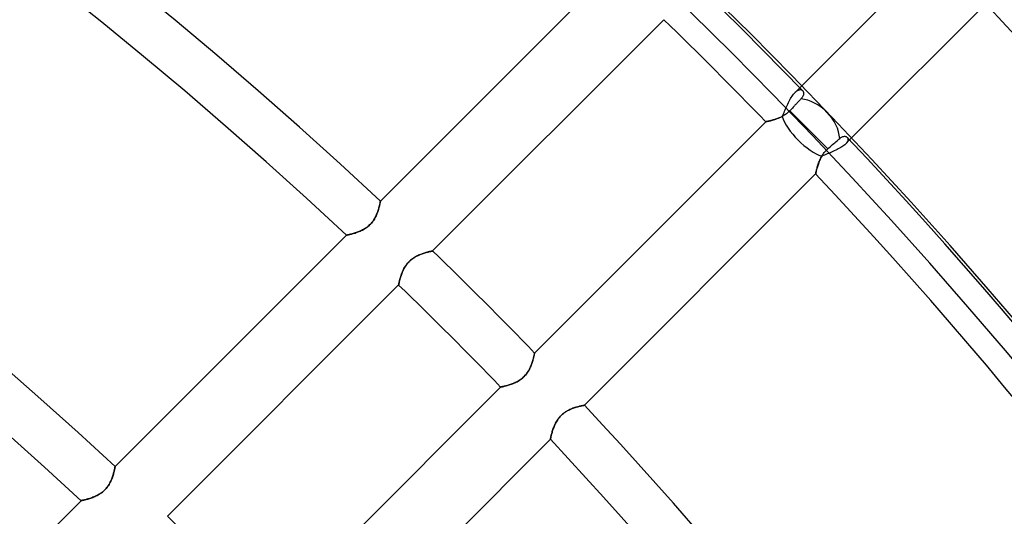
# Model space of a CAD drawing. Header units: millimetres. Extents: x -243 to 243, y -242 to 242.
# Tile 68 of 77: x 100 to 137, y 109 to 128. Entities that reach past the tile are written whole.
import ezdxf

# ---------------------------------------------------------------- set-up
doc = ezdxf.new("R2010")
doc.units = ezdxf.units.MM
doc.layers.add('MAIN-1', color=7, linetype='Continuous')

msp = doc.modelspace()

# ---------------------------------------------------------------- linework, layer by layer
at = {"layer": 'MAIN-1'}
for p, q in [((134.341, 130.544), (129.089, 125.292)), ((122.085, 129.679), (113.474, 121.068)), ((130.945, 123.351), (136.22, 128.625)), ((115.418, 119.216), (124.026, 127.824)), ((128.801, 124.975), (128.829, 125.016)), ((128.829, 125.016), (128.858, 125.053)), ((128.858, 125.053), (128.886, 125.087)), ((128.886, 125.087), (128.915, 125.118)), ((129.089, 125.292), (128.915, 125.118)), ((128.915, 125.118), (128.933, 125.135)), ((128.933, 125.135), (128.95, 125.15)), ((128.95, 125.15), (128.968, 125.164)), ((128.968, 125.164), (128.985, 125.177)), ((128.985, 125.177), (129.003, 125.188)), ((129.003, 125.188), (129.019, 125.197)), ((129.019, 125.197), (129.036, 125.205)), ((129.036, 125.205), (129.052, 125.211)), ((129.052, 125.211), (129.068, 125.216)), ((129.068, 125.216), (129.083, 125.219)), ((129.083, 125.219), (129.098, 125.221)), ((129.098, 125.221), (129.112, 125.221)), ((129.112, 125.221), (129.125, 125.22)), ((129.125, 125.22), (129.138, 125.217)), ((129.138, 125.217), (129.151, 125.214)), ((129.151, 125.214), (129.162, 125.209)), ((129.162, 125.209), (129.173, 125.202)), ((129.173, 125.202), (129.183, 125.195)), ((129.183, 125.195), (129.192, 125.186)), ((129.192, 125.186), (129.203, 125.173)), ((129.203, 125.173), (129.212, 125.159)), ((129.212, 125.159), (129.22, 125.142)), ((129.223, 125.021), (129.215, 124.998)), ((129.22, 125.142), (129.225, 125.125)), ((129.228, 125.043), (129.223, 125.021)), ((129.225, 125.125), (129.229, 125.106)), ((129.23, 125.065), (129.228, 125.043)), ((129.229, 125.106), (129.231, 125.086)), ((129.231, 125.086), (129.23, 125.065)), ((128.618, 124.634), (128.642, 124.686)), ((128.642, 124.686), (128.667, 124.739)), ((128.667, 124.739), (128.693, 124.789)), ((128.693, 124.789), (128.719, 124.839)), ((128.719, 124.839), (128.746, 124.886)), ((128.746, 124.886), (128.773, 124.932)), ((128.773, 124.932), (128.801, 124.975)), ((128.931, 124.662), (128.909, 124.639)), ((128.953, 124.685), (128.931, 124.662)), ((128.975, 124.709), (128.953, 124.685)), ((128.997, 124.732), (128.975, 124.709)), ((129.019, 124.755), (128.997, 124.732)), ((129.041, 124.778), (129.019, 124.755)), ((129.062, 124.8), (129.041, 124.778)), ((129.082, 124.821), (129.062, 124.8)), ((129.101, 124.841), (129.082, 124.821)), ((129.119, 124.86), (129.101, 124.841)), ((129.136, 124.878), (129.119, 124.86)), ((129.158, 124.902), (129.136, 124.878)), ((129.176, 124.926), (129.158, 124.902)), ((129.192, 124.95), (129.176, 124.926)), ((129.205, 124.974), (129.192, 124.95)), ((129.215, 124.998), (129.205, 124.974)), ((128.458, 124.272), (128.481, 124.321)), ((128.481, 124.321), (128.503, 124.371)), ((128.526, 124.278), (128.493, 124.257)), ((128.503, 124.371), (128.525, 124.423)), ((128.525, 124.423), (128.548, 124.475)), ((128.559, 124.3), (128.526, 124.278)), ((128.548, 124.475), (128.571, 124.527)), ((128.592, 124.324), (128.559, 124.3)), ((128.571, 124.527), (128.594, 124.58)), ((128.624, 124.349), (128.592, 124.324)), ((128.594, 124.58), (128.618, 124.634)), ((128.654, 124.376), (128.624, 124.349)), ((128.684, 124.403), (128.654, 124.376)), ((128.712, 124.432), (128.684, 124.403)), ((128.737, 124.458), (128.712, 124.432)), ((128.712, 124.432), (129.42, 123.724)), ((128.762, 124.484), (128.737, 124.458)), ((128.787, 124.51), (128.762, 124.484)), ((128.812, 124.537), (128.787, 124.51)), ((128.837, 124.563), (128.812, 124.537)), ((128.862, 124.589), (128.837, 124.563)), ((128.886, 124.615), (128.862, 124.589)), ((128.909, 124.639), (128.886, 124.615)), ((127.824, 124.026), (119.216, 115.418)), ((127.825, 124.027), (127.824, 124.026)), ((127.824, 124.026), (127.826, 124.027)), ((127.828, 124.027), (127.825, 124.027)), ((127.826, 124.027), (127.833, 124.028)), ((127.834, 124.028), (127.828, 124.027)), ((127.833, 124.028), (127.844, 124.03)), ((127.843, 124.03), (127.834, 124.028)), ((127.853, 124.032), (127.843, 124.03)), ((127.844, 124.03), (127.86, 124.034)), ((127.866, 124.035), (127.853, 124.032)), ((127.86, 124.034), (127.88, 124.038)), ((127.881, 124.038), (127.866, 124.035)), ((127.88, 124.038), (127.904, 124.043)), ((127.898, 124.042), (127.881, 124.038)), ((127.917, 124.046), (127.898, 124.042)), ((127.904, 124.043), (127.931, 124.049)), ((127.938, 124.051), (127.917, 124.046)), ((127.931, 124.049), (127.962, 124.056)), ((127.961, 124.056), (127.938, 124.051)), ((127.985, 124.062), (127.961, 124.056)), ((127.962, 124.056), (127.997, 124.064)), ((128.011, 124.068), (127.985, 124.062)), ((127.997, 124.064), (128.034, 124.074)), ((128.038, 124.075), (128.011, 124.068)), ((128.034, 124.074), (128.073, 124.085)), ((128.066, 124.083), (128.038, 124.075)), ((128.096, 124.091), (128.066, 124.083)), ((128.073, 124.085), (128.115, 124.096)), ((128.126, 124.1), (128.096, 124.091)), ((128.115, 124.096), (128.158, 124.11)), ((128.158, 124.11), (128.126, 124.1)), ((128.158, 124.11), (128.202, 124.124)), ((128.19, 124.12), (128.158, 124.11)), ((128.223, 124.132), (128.19, 124.12)), ((128.202, 124.124), (128.248, 124.141)), ((128.256, 124.144), (128.223, 124.132)), ((128.248, 124.141), (128.294, 124.159)), ((128.289, 124.157), (128.256, 124.144)), ((128.323, 124.171), (128.289, 124.157)), ((128.294, 124.159), (128.341, 124.178)), ((128.357, 124.186), (128.323, 124.171)), ((128.341, 124.178), (128.388, 124.2)), ((128.391, 124.202), (128.357, 124.186)), ((128.388, 124.2), (128.435, 124.224)), ((128.425, 124.219), (128.391, 124.202)), ((128.459, 124.237), (128.425, 124.219)), ((128.435, 124.224), (128.458, 124.272)), ((128.493, 124.257), (128.459, 124.237)), ((129.42, 123.724), (130.129, 123.015)), ((130.312, 123.174), (130.353, 123.21)), ((130.353, 123.21), (130.395, 123.245)), ((130.395, 123.245), (130.435, 123.281)), ((130.435, 123.281), (130.475, 123.315)), ((130.475, 123.315), (130.512, 123.347)), ((130.512, 123.347), (130.546, 123.377)), ((130.546, 123.377), (130.577, 123.404)), ((130.577, 123.404), (130.6, 123.422)), ((130.6, 123.422), (130.623, 123.439)), ((130.623, 123.439), (130.645, 123.452)), ((130.645, 123.452), (130.668, 123.463)), ((130.668, 123.463), (130.69, 123.471)), ((130.69, 123.471), (130.711, 123.477)), ((130.711, 123.477), (130.731, 123.481)), ((130.731, 123.481), (130.751, 123.483)), ((130.751, 123.483), (130.77, 123.483)), ((130.791, 123.196), (130.762, 123.169)), ((130.77, 123.483), (130.788, 123.48)), ((130.788, 123.48), (130.804, 123.477)), ((130.791, 123.196), (130.945, 123.351)), ((130.81, 123.217), (130.791, 123.196)), ((130.804, 123.477), (130.82, 123.471)), ((130.827, 123.237), (130.81, 123.217)), ((130.82, 123.471), (130.834, 123.464)), ((130.842, 123.256), (130.827, 123.237)), ((130.834, 123.464), (130.846, 123.455)), ((130.854, 123.275), (130.842, 123.256)), ((130.846, 123.455), (130.857, 123.445)), ((130.865, 123.294), (130.854, 123.275)), ((130.857, 123.445), (130.866, 123.434)), ((130.873, 123.313), (130.865, 123.294)), ((130.866, 123.434), (130.873, 123.422)), ((130.873, 123.422), (130.879, 123.409)), ((130.879, 123.331), (130.873, 123.313)), ((130.879, 123.409), (130.883, 123.395)), ((130.883, 123.348), (130.879, 123.331)), ((130.883, 123.395), (130.885, 123.38)), ((130.885, 123.364), (130.883, 123.348)), ((130.885, 123.38), (130.885, 123.364)), ((129.942, 122.799), (129.969, 122.838)), ((129.969, 122.838), (129.997, 122.876)), ((129.997, 122.876), (130.028, 122.913)), ((130.028, 122.913), (130.06, 122.949)), ((130.109, 122.828), (130.057, 122.807)), ((130.06, 122.949), (130.094, 122.983)), ((130.094, 122.983), (130.129, 123.015)), ((130.162, 122.85), (130.109, 122.828)), ((130.129, 123.015), (130.176, 123.055)), ((130.215, 122.871), (130.162, 122.85)), ((130.176, 123.055), (130.223, 123.096)), ((130.268, 122.893), (130.215, 122.871)), ((130.223, 123.096), (130.269, 123.136)), ((130.321, 122.916), (130.268, 122.893)), ((130.269, 123.136), (130.312, 123.174)), ((130.374, 122.939), (130.321, 122.916)), ((130.425, 122.963), (130.374, 122.939)), ((130.475, 122.987), (130.425, 122.963)), ((130.523, 123.012), (130.475, 122.987)), ((130.57, 123.037), (130.523, 123.012)), ((130.614, 123.063), (130.57, 123.037)), ((130.656, 123.089), (130.614, 123.063)), ((130.694, 123.116), (130.656, 123.089)), ((130.73, 123.143), (130.694, 123.116)), ((130.762, 123.169), (130.73, 123.143)), ((129.78, 122.461), (129.767, 122.422)), ((129.775, 122.444), (129.788, 122.482)), ((129.795, 122.5), (129.78, 122.461)), ((129.788, 122.482), (129.802, 122.52)), ((129.81, 122.54), (129.795, 122.5)), ((129.802, 122.52), (129.818, 122.559)), ((129.827, 122.581), (129.81, 122.54)), ((129.818, 122.559), (129.835, 122.599)), ((129.845, 122.622), (129.827, 122.581)), ((129.835, 122.599), (129.853, 122.639)), ((129.864, 122.662), (129.845, 122.622)), ((129.853, 122.639), (129.872, 122.679)), ((129.885, 122.703), (129.864, 122.662)), ((129.872, 122.679), (129.894, 122.719)), ((129.908, 122.744), (129.885, 122.703)), ((129.894, 122.719), (129.917, 122.759)), ((129.957, 122.765), (129.908, 122.744)), ((129.917, 122.759), (129.942, 122.799)), ((130.006, 122.786), (129.957, 122.765)), ((130.057, 122.807), (130.006, 122.786)), ((121.068, 113.474), (129.679, 122.085)), ((129.679, 122.085), (129.68, 122.087)), ((129.68, 122.087), (129.679, 122.085)), ((129.68, 122.087), (129.681, 122.092)), ((129.681, 122.092), (129.68, 122.087)), ((129.683, 122.101), (129.681, 122.092)), ((129.681, 122.092), (129.682, 122.1)), ((129.682, 122.1), (129.685, 122.111)), ((129.685, 122.113), (129.683, 122.101)), ((129.689, 122.128), (129.685, 122.113)), ((129.685, 122.111), (129.688, 122.126)), ((129.688, 122.126), (129.692, 122.143)), ((129.693, 122.147), (129.689, 122.128)), ((129.692, 122.143), (129.696, 122.164)), ((129.698, 122.168), (129.693, 122.147)), ((129.696, 122.164), (129.702, 122.187)), ((129.703, 122.193), (129.698, 122.168)), ((129.702, 122.187), (129.708, 122.212)), ((129.71, 122.219), (129.703, 122.193)), ((129.708, 122.212), (129.715, 122.24)), ((129.717, 122.248), (129.71, 122.219)), ((129.715, 122.24), (129.723, 122.27)), ((129.725, 122.28), (129.717, 122.248)), ((129.723, 122.27), (129.731, 122.302)), ((129.734, 122.313), (129.725, 122.28)), ((129.731, 122.302), (129.741, 122.335)), ((129.744, 122.348), (129.734, 122.313)), ((129.741, 122.335), (129.751, 122.37)), ((129.755, 122.384), (129.744, 122.348)), ((129.751, 122.37), (129.762, 122.406)), ((129.767, 122.422), (129.755, 122.384)), ((129.762, 122.406), (129.775, 122.444)), ((113.454, 120.971), (113.459, 120.993)), ((113.458, 120.992), (113.454, 120.969)), ((113.463, 121.012), (113.458, 120.992)), ((113.459, 120.993), (113.463, 121.012)), ((113.466, 121.029), (113.463, 121.012)), ((113.463, 121.012), (113.466, 121.029)), ((113.469, 121.043), (113.466, 121.029)), ((113.466, 121.029), (113.469, 121.043)), ((113.471, 121.054), (113.469, 121.043)), ((113.469, 121.043), (113.471, 121.054)), ((113.473, 121.062), (113.471, 121.054)), ((113.471, 121.054), (113.473, 121.062)), ((113.474, 121.068), (113.473, 121.066)), ((113.473, 121.066), (113.474, 121.068)), ((113.473, 121.066), (113.473, 121.062)), ((113.473, 121.062), (113.473, 121.066)), ((113.36, 120.642), (113.345, 120.603)), ((113.348, 120.61), (113.363, 120.649)), ((113.374, 120.68), (113.36, 120.642)), ((113.363, 120.649), (113.376, 120.687)), ((113.386, 120.717), (113.374, 120.68)), ((113.376, 120.687), (113.389, 120.725)), ((113.398, 120.754), (113.386, 120.717)), ((113.389, 120.725), (113.4, 120.761)), ((113.409, 120.79), (113.398, 120.754)), ((113.4, 120.761), (113.41, 120.796)), ((113.418, 120.824), (113.409, 120.79)), ((113.41, 120.796), (113.42, 120.83)), ((113.427, 120.857), (113.418, 120.824)), ((113.42, 120.83), (113.428, 120.862)), ((113.435, 120.888), (113.427, 120.857)), ((113.428, 120.862), (113.436, 120.892)), ((113.442, 120.918), (113.435, 120.888)), ((113.436, 120.892), (113.443, 120.921)), ((113.448, 120.945), (113.442, 120.918)), ((113.443, 120.921), (113.449, 120.947)), ((113.454, 120.969), (113.448, 120.945)), ((113.449, 120.947), (113.454, 120.971)), ((113.107, 120.218), (113.139, 120.254)), ((113.139, 120.253), (113.107, 120.218)), ((113.139, 120.254), (113.17, 120.291)), ((113.169, 120.29), (113.139, 120.253)), ((113.198, 120.328), (113.169, 120.29)), ((113.17, 120.291), (113.199, 120.329)), ((113.224, 120.366), (113.198, 120.328)), ((113.199, 120.329), (113.225, 120.369)), ((113.248, 120.406), (113.224, 120.366)), ((113.225, 120.369), (113.25, 120.409)), ((113.271, 120.445), (113.248, 120.406)), ((113.25, 120.409), (113.273, 120.449)), ((113.292, 120.485), (113.271, 120.445)), ((113.273, 120.449), (113.294, 120.489)), ((113.311, 120.524), (113.292, 120.485)), ((113.294, 120.489), (113.314, 120.53)), ((113.329, 120.564), (113.311, 120.524)), ((113.314, 120.53), (113.331, 120.57)), ((113.345, 120.603), (113.329, 120.564)), ((113.331, 120.57), (113.348, 120.61)), ((112.493, 119.874), (112.53, 119.885)), ((112.532, 119.886), (112.496, 119.875)), ((112.53, 119.885), (112.567, 119.898)), ((112.57, 119.899), (112.532, 119.886)), ((112.567, 119.898), (112.605, 119.911)), ((112.608, 119.912), (112.57, 119.899)), ((112.605, 119.911), (112.644, 119.925)), ((112.647, 119.927), (112.608, 119.912)), ((112.644, 119.925), (112.683, 119.941)), ((112.687, 119.943), (112.647, 119.927)), ((112.683, 119.941), (112.723, 119.958)), ((112.727, 119.96), (112.687, 119.943)), ((112.723, 119.958), (112.763, 119.976)), ((112.766, 119.978), (112.727, 119.96)), ((112.763, 119.976), (112.803, 119.996)), ((112.806, 119.998), (112.766, 119.978)), ((112.803, 119.996), (112.843, 120.017)), ((112.846, 120.019), (112.806, 119.998)), ((112.843, 120.017), (112.883, 120.04)), ((112.886, 120.042), (112.846, 120.019)), ((112.883, 120.04), (112.923, 120.065)), ((112.925, 120.067), (112.886, 120.042)), ((112.923, 120.065), (112.962, 120.092)), ((112.964, 120.094), (112.925, 120.067)), ((112.962, 120.092), (113, 120.121)), ((113.002, 120.122), (112.964, 120.094)), ((113, 120.121), (113.037, 120.152)), ((113.038, 120.153), (113.002, 120.122)), ((113.037, 120.152), (113.073, 120.184)), ((113.073, 120.185), (113.038, 120.153)), ((113.107, 120.218), (113.073, 120.185)), ((113.073, 120.184), (113.107, 120.218)), ((112.207, 119.802), (103.595, 111.19)), ((112.209, 119.802), (112.207, 119.802)), ((112.207, 119.802), (112.209, 119.802)), ((112.214, 119.803), (112.209, 119.802)), ((112.209, 119.802), (112.214, 119.803)), ((112.223, 119.805), (112.214, 119.803)), ((112.214, 119.803), (112.222, 119.805)), ((112.222, 119.805), (112.234, 119.807)), ((112.234, 119.807), (112.223, 119.805)), ((112.249, 119.811), (112.234, 119.807)), ((112.234, 119.807), (112.248, 119.811)), ((112.248, 119.811), (112.266, 119.814)), ((112.267, 119.815), (112.249, 119.811)), ((112.266, 119.814), (112.286, 119.819)), ((112.287, 119.819), (112.267, 119.815)), ((112.286, 119.819), (112.31, 119.825)), ((112.311, 119.825), (112.287, 119.819)), ((112.31, 119.825), (112.335, 119.831)), ((112.337, 119.831), (112.311, 119.825)), ((112.335, 119.831), (112.363, 119.838)), ((112.365, 119.838), (112.337, 119.831)), ((112.363, 119.838), (112.393, 119.845)), ((112.395, 119.846), (112.365, 119.838)), ((112.393, 119.845), (112.425, 119.854)), ((112.427, 119.855), (112.395, 119.846)), ((112.425, 119.854), (112.458, 119.864)), ((112.46, 119.864), (112.427, 119.855)), ((112.458, 119.864), (112.493, 119.874)), ((112.496, 119.875), (112.46, 119.864)), ((115.137, 119.146), (115.104, 119.136)), ((115.108, 119.137), (115.146, 119.149)), ((115.169, 119.155), (115.137, 119.146)), ((115.146, 119.149), (115.182, 119.159)), ((115.201, 119.164), (115.169, 119.155)), ((115.182, 119.159), (115.216, 119.168)), ((115.23, 119.172), (115.201, 119.164)), ((115.216, 119.168), (115.249, 119.177)), ((115.258, 119.179), (115.23, 119.172)), ((115.249, 119.177), (115.279, 119.184)), ((115.284, 119.186), (115.258, 119.179)), ((115.279, 119.184), (115.306, 119.191)), ((115.308, 119.191), (115.284, 119.186)), ((115.306, 119.191), (115.331, 119.197)), ((115.331, 119.197), (115.308, 119.191)), ((115.331, 119.197), (115.354, 119.202)), ((115.351, 119.201), (115.331, 119.197)), ((115.368, 119.205), (115.351, 119.201)), ((115.354, 119.202), (115.373, 119.206)), ((115.383, 119.208), (115.368, 119.205)), ((115.373, 119.206), (115.389, 119.209)), ((115.396, 119.211), (115.383, 119.208)), ((115.389, 119.209), (115.402, 119.212)), ((115.406, 119.213), (115.396, 119.211)), ((115.402, 119.212), (115.411, 119.214)), ((115.413, 119.214), (115.406, 119.213)), ((115.411, 119.214), (115.417, 119.215)), ((115.417, 119.215), (115.413, 119.214)), ((115.417, 119.215), (115.418, 119.216)), ((115.418, 119.216), (115.417, 119.215)), ((114.503, 118.781), (114.473, 118.747)), ((114.495, 118.772), (114.53, 118.81)), ((114.533, 118.813), (114.503, 118.781)), ((114.53, 118.81), (114.566, 118.846)), ((114.565, 118.844), (114.533, 118.813)), ((114.598, 118.874), (114.565, 118.844)), ((114.566, 118.846), (114.605, 118.88)), ((114.632, 118.902), (114.598, 118.874)), ((114.605, 118.88), (114.646, 118.912)), ((114.668, 118.929), (114.632, 118.902)), ((114.646, 118.912), (114.687, 118.942)), ((114.704, 118.954), (114.668, 118.929)), ((114.687, 118.942), (114.73, 118.97)), ((114.741, 118.977), (114.704, 118.954)), ((114.73, 118.97), (114.773, 118.996)), ((114.778, 118.999), (114.741, 118.977)), ((114.773, 118.996), (114.816, 119.019)), ((114.815, 119.019), (114.778, 118.999)), ((114.852, 119.037), (114.815, 119.019)), ((114.816, 119.019), (114.859, 119.041)), ((114.889, 119.055), (114.852, 119.037)), ((114.859, 119.041), (114.903, 119.061)), ((114.926, 119.071), (114.889, 119.055)), ((114.903, 119.061), (114.945, 119.079)), ((114.962, 119.086), (114.926, 119.071)), ((114.945, 119.079), (114.988, 119.096)), ((114.998, 119.1), (114.962, 119.086)), ((114.988, 119.096), (115.029, 119.111)), ((115.034, 119.113), (114.998, 119.1)), ((115.029, 119.111), (115.069, 119.125)), ((115.069, 119.125), (115.034, 119.113)), ((115.069, 119.125), (115.108, 119.137)), ((115.104, 119.136), (115.069, 119.125)), ((114.283, 118.416), (114.269, 118.379)), ((114.274, 118.393), (114.291, 118.436)), ((114.299, 118.453), (114.283, 118.416)), ((114.291, 118.436), (114.309, 118.478)), ((114.315, 118.491), (114.299, 118.453)), ((114.309, 118.478), (114.33, 118.521)), ((114.333, 118.528), (114.315, 118.491)), ((114.33, 118.521), (114.352, 118.564)), ((114.352, 118.565), (114.333, 118.528)), ((114.352, 118.564), (114.376, 118.607)), ((114.373, 118.603), (114.352, 118.565)), ((114.396, 118.64), (114.373, 118.603)), ((114.376, 118.607), (114.402, 118.65)), ((114.42, 118.676), (114.396, 118.64)), ((114.402, 118.65), (114.431, 118.692)), ((114.446, 118.712), (114.42, 118.676)), ((114.431, 118.692), (114.462, 118.733)), ((114.473, 118.747), (114.446, 118.712)), ((114.462, 118.733), (114.495, 118.772)), ((114.171, 118.039), (114.177, 118.065)), ((114.176, 118.062), (114.171, 118.04)), ((114.182, 118.087), (114.176, 118.062)), ((114.177, 118.065), (114.184, 118.094)), ((114.188, 118.114), (114.182, 118.087)), ((114.184, 118.094), (114.191, 118.125)), ((114.195, 118.142), (114.188, 118.114)), ((114.191, 118.125), (114.2, 118.159)), ((114.203, 118.173), (114.195, 118.142)), ((114.2, 118.159), (114.209, 118.195)), ((114.212, 118.204), (114.203, 118.173)), ((114.209, 118.195), (114.22, 118.232)), ((114.222, 118.237), (114.212, 118.204)), ((114.22, 118.232), (114.232, 118.271)), ((114.232, 118.272), (114.222, 118.237)), ((114.232, 118.271), (114.245, 118.311)), ((114.243, 118.307), (114.232, 118.272)), ((114.255, 118.343), (114.243, 118.307)), ((114.245, 118.311), (114.259, 118.352)), ((114.269, 118.379), (114.255, 118.343)), ((114.259, 118.352), (114.274, 118.393)), ((105.544, 109.342), (114.153, 117.95)), ((114.153, 117.952), (114.154, 117.957)), ((114.154, 117.956), (114.153, 117.951)), ((114.153, 117.95), (114.153, 117.952)), ((114.153, 117.951), (114.153, 117.95)), ((114.154, 117.957), (114.156, 117.967)), ((114.155, 117.963), (114.154, 117.956)), ((114.157, 117.973), (114.155, 117.963)), ((114.156, 117.967), (114.158, 117.98)), ((114.16, 117.986), (114.157, 117.973)), ((114.158, 117.98), (114.162, 117.996)), ((114.163, 118.001), (114.16, 117.986)), ((114.162, 117.996), (114.166, 118.016)), ((114.167, 118.019), (114.163, 118.001)), ((114.166, 118.016), (114.171, 118.039)), ((114.171, 118.04), (114.167, 118.019)), ((119.146, 115.137), (119.136, 115.104)), ((119.137, 115.108), (119.149, 115.146)), ((119.155, 115.169), (119.146, 115.137)), ((119.149, 115.146), (119.159, 115.182)), ((119.164, 115.201), (119.155, 115.169)), ((119.159, 115.182), (119.168, 115.216)), ((119.172, 115.23), (119.164, 115.201)), ((119.168, 115.216), (119.177, 115.249)), ((119.179, 115.258), (119.172, 115.23)), ((119.177, 115.249), (119.184, 115.279)), ((119.186, 115.284), (119.179, 115.258)), ((119.184, 115.279), (119.191, 115.306)), ((119.191, 115.308), (119.186, 115.284)), ((119.197, 115.331), (119.191, 115.308)), ((119.191, 115.306), (119.197, 115.331)), ((119.197, 115.331), (119.202, 115.354)), ((119.201, 115.351), (119.197, 115.331)), ((119.205, 115.368), (119.201, 115.351)), ((119.202, 115.354), (119.206, 115.373)), ((119.208, 115.383), (119.205, 115.368)), ((119.206, 115.373), (119.209, 115.389)), ((119.211, 115.396), (119.208, 115.383)), ((119.209, 115.389), (119.212, 115.402)), ((119.213, 115.406), (119.211, 115.396)), ((119.212, 115.402), (119.214, 115.411)), ((119.214, 115.413), (119.213, 115.406)), ((119.215, 115.417), (119.214, 115.413)), ((119.214, 115.411), (119.215, 115.417)), ((119.216, 115.418), (119.215, 115.417)), ((119.215, 115.417), (119.216, 115.418)), ((118.97, 114.73), (118.996, 114.773)), ((118.999, 114.778), (118.977, 114.741)), ((118.996, 114.773), (119.019, 114.816)), ((119.019, 114.815), (118.999, 114.778)), ((119.019, 114.816), (119.041, 114.859)), ((119.037, 114.852), (119.019, 114.815)), ((119.055, 114.889), (119.037, 114.852)), ((119.041, 114.859), (119.061, 114.903)), ((119.071, 114.926), (119.055, 114.889)), ((119.061, 114.903), (119.079, 114.945)), ((119.086, 114.962), (119.071, 114.926)), ((119.079, 114.945), (119.096, 114.988)), ((119.1, 114.998), (119.086, 114.962)), ((119.096, 114.988), (119.111, 115.029)), ((119.113, 115.034), (119.1, 114.998)), ((119.111, 115.029), (119.125, 115.069)), ((119.125, 115.069), (119.113, 115.034)), ((119.125, 115.069), (119.137, 115.108)), ((119.136, 115.104), (119.125, 115.069)), ((118.64, 114.396), (118.603, 114.373)), ((118.607, 114.376), (118.65, 114.402)), ((118.676, 114.42), (118.64, 114.396)), ((118.65, 114.402), (118.692, 114.431)), ((118.712, 114.446), (118.676, 114.42)), ((118.692, 114.431), (118.733, 114.462)), ((118.747, 114.473), (118.712, 114.446)), ((118.733, 114.462), (118.772, 114.495)), ((118.781, 114.503), (118.747, 114.473)), ((118.772, 114.495), (118.81, 114.53)), ((118.813, 114.533), (118.781, 114.503)), ((118.81, 114.53), (118.846, 114.566)), ((118.844, 114.565), (118.813, 114.533)), ((118.874, 114.598), (118.844, 114.565)), ((118.846, 114.566), (118.88, 114.605)), ((118.902, 114.632), (118.874, 114.598)), ((118.88, 114.605), (118.912, 114.646)), ((118.929, 114.668), (118.902, 114.632)), ((118.912, 114.646), (118.942, 114.687)), ((118.954, 114.704), (118.929, 114.668)), ((118.942, 114.687), (118.97, 114.73)), ((118.977, 114.741), (118.954, 114.704)), ((117.95, 114.153), (109.342, 105.544)), ((117.951, 114.153), (117.95, 114.153)), ((117.95, 114.153), (117.952, 114.153)), ((117.956, 114.154), (117.951, 114.153)), ((117.952, 114.153), (117.957, 114.154)), ((117.963, 114.155), (117.956, 114.154)), ((117.957, 114.154), (117.967, 114.156)), ((117.973, 114.157), (117.963, 114.155)), ((117.967, 114.156), (117.98, 114.158)), ((117.986, 114.16), (117.973, 114.157)), ((117.98, 114.158), (117.996, 114.162)), ((118.001, 114.163), (117.986, 114.16)), ((117.996, 114.162), (118.016, 114.166)), ((118.019, 114.167), (118.001, 114.163)), ((118.016, 114.166), (118.039, 114.171)), ((118.04, 114.171), (118.019, 114.167)), ((118.039, 114.171), (118.065, 114.177)), ((118.062, 114.176), (118.04, 114.171)), ((118.087, 114.182), (118.062, 114.176)), ((118.065, 114.177), (118.094, 114.184)), ((118.114, 114.188), (118.087, 114.182)), ((118.094, 114.184), (118.125, 114.191)), ((118.142, 114.195), (118.114, 114.188)), ((118.125, 114.191), (118.159, 114.2)), ((118.173, 114.203), (118.142, 114.195)), ((118.159, 114.2), (118.195, 114.209)), ((118.204, 114.212), (118.173, 114.203)), ((118.195, 114.209), (118.232, 114.22)), ((118.237, 114.222), (118.204, 114.212)), ((118.232, 114.22), (118.271, 114.232)), ((118.272, 114.232), (118.237, 114.222)), ((118.271, 114.232), (118.311, 114.245)), ((118.307, 114.243), (118.272, 114.232)), ((118.343, 114.255), (118.307, 114.243)), ((118.311, 114.245), (118.352, 114.259)), ((118.379, 114.269), (118.343, 114.255)), ((118.352, 114.259), (118.393, 114.274)), ((118.416, 114.283), (118.379, 114.269)), ((118.393, 114.274), (118.436, 114.291)), ((118.453, 114.299), (118.416, 114.283)), ((118.436, 114.291), (118.478, 114.309)), ((118.491, 114.315), (118.453, 114.299)), ((118.478, 114.309), (118.521, 114.33)), ((118.528, 114.333), (118.491, 114.315)), ((118.521, 114.33), (118.564, 114.352)), ((118.565, 114.352), (118.528, 114.333)), ((118.564, 114.352), (118.607, 114.376)), ((118.603, 114.373), (118.565, 114.352)), ((120.485, 113.292), (120.445, 113.271)), ((120.449, 113.273), (120.489, 113.294)), ((120.524, 113.311), (120.485, 113.292)), ((120.489, 113.294), (120.53, 113.314)), ((120.564, 113.329), (120.524, 113.311)), ((120.53, 113.314), (120.57, 113.331)), ((120.603, 113.345), (120.564, 113.329)), ((120.57, 113.331), (120.61, 113.348)), ((120.642, 113.36), (120.603, 113.345)), ((120.61, 113.348), (120.649, 113.363)), ((120.68, 113.374), (120.642, 113.36)), ((120.649, 113.363), (120.687, 113.376)), ((120.717, 113.386), (120.68, 113.374)), ((120.687, 113.376), (120.725, 113.389)), ((120.754, 113.398), (120.717, 113.386)), ((120.725, 113.389), (120.761, 113.4)), ((120.79, 113.409), (120.754, 113.398)), ((120.761, 113.4), (120.796, 113.41)), ((120.824, 113.418), (120.79, 113.409)), ((120.796, 113.41), (120.83, 113.42)), ((120.857, 113.427), (120.824, 113.418)), ((120.83, 113.42), (120.862, 113.428)), ((120.888, 113.435), (120.857, 113.427)), ((120.862, 113.428), (120.892, 113.436)), ((120.918, 113.442), (120.888, 113.435)), ((120.892, 113.436), (120.921, 113.443)), ((120.945, 113.448), (120.918, 113.442)), ((120.921, 113.443), (120.947, 113.449)), ((120.969, 113.454), (120.945, 113.448)), ((120.947, 113.449), (120.971, 113.454)), ((120.992, 113.458), (120.969, 113.454)), ((120.971, 113.454), (120.993, 113.459)), ((121.012, 113.463), (120.992, 113.458)), ((120.993, 113.459), (121.012, 113.463)), ((121.012, 113.463), (121.029, 113.466)), ((121.029, 113.466), (121.012, 113.463)), ((121.029, 113.466), (121.043, 113.469)), ((121.043, 113.469), (121.029, 113.466)), ((121.043, 113.469), (121.054, 113.471)), ((121.054, 113.471), (121.043, 113.469)), ((121.054, 113.471), (121.062, 113.473)), ((121.062, 113.473), (121.054, 113.471)), ((121.062, 113.473), (121.066, 113.473)), ((121.066, 113.473), (121.062, 113.473)), ((121.066, 113.473), (121.068, 113.474)), ((121.068, 113.474), (121.066, 113.473)), ((120.04, 112.883), (120.065, 112.923)), ((120.067, 112.925), (120.042, 112.886)), ((120.065, 112.923), (120.092, 112.962)), ((120.094, 112.964), (120.067, 112.925)), ((120.092, 112.962), (120.121, 113)), ((120.122, 113.002), (120.094, 112.964)), ((120.121, 113), (120.152, 113.037)), ((120.153, 113.038), (120.122, 113.002)), ((120.152, 113.037), (120.184, 113.073)), ((120.185, 113.073), (120.153, 113.038)), ((120.184, 113.073), (120.218, 113.107)), ((120.218, 113.107), (120.185, 113.073)), ((120.218, 113.107), (120.254, 113.139)), ((120.253, 113.139), (120.218, 113.107)), ((120.29, 113.169), (120.253, 113.139)), ((120.254, 113.139), (120.291, 113.17)), ((120.328, 113.198), (120.29, 113.169)), ((120.291, 113.17), (120.329, 113.199)), ((120.366, 113.224), (120.328, 113.198)), ((120.329, 113.199), (120.369, 113.225)), ((120.406, 113.248), (120.366, 113.224)), ((120.369, 113.225), (120.409, 113.25)), ((120.445, 113.271), (120.406, 113.248)), ((120.409, 113.25), (120.449, 113.273)), ((119.885, 112.53), (119.898, 112.567)), ((119.899, 112.57), (119.886, 112.532)), ((119.898, 112.567), (119.911, 112.605)), ((119.912, 112.608), (119.899, 112.57)), ((119.911, 112.605), (119.925, 112.644)), ((119.927, 112.647), (119.912, 112.608)), ((119.925, 112.644), (119.941, 112.683)), ((119.943, 112.687), (119.927, 112.647)), ((119.941, 112.683), (119.958, 112.723)), ((119.96, 112.727), (119.943, 112.687)), ((119.958, 112.723), (119.976, 112.763)), ((119.978, 112.766), (119.96, 112.727)), ((119.976, 112.763), (119.996, 112.803)), ((119.998, 112.806), (119.978, 112.766)), ((119.996, 112.803), (120.017, 112.843)), ((120.019, 112.846), (119.998, 112.806)), ((120.017, 112.843), (120.04, 112.883)), ((120.042, 112.886), (120.019, 112.846)), ((111.19, 103.595), (119.802, 112.207)), ((119.802, 112.209), (119.803, 112.214)), ((119.803, 112.214), (119.802, 112.209)), ((119.802, 112.207), (119.802, 112.209)), ((119.802, 112.209), (119.802, 112.207)), ((119.805, 112.223), (119.803, 112.214)), ((119.803, 112.214), (119.805, 112.222)), ((119.805, 112.222), (119.807, 112.234)), ((119.807, 112.234), (119.805, 112.223)), ((119.811, 112.249), (119.807, 112.234)), ((119.807, 112.234), (119.811, 112.248)), ((119.815, 112.267), (119.811, 112.249)), ((119.811, 112.248), (119.814, 112.266)), ((119.814, 112.266), (119.819, 112.286)), ((119.819, 112.287), (119.815, 112.267)), ((119.825, 112.311), (119.819, 112.287)), ((119.819, 112.286), (119.825, 112.31)), ((119.831, 112.337), (119.825, 112.311)), ((119.825, 112.31), (119.831, 112.335)), ((119.838, 112.365), (119.831, 112.337)), ((119.831, 112.335), (119.838, 112.363)), ((119.846, 112.395), (119.838, 112.365)), ((119.838, 112.363), (119.845, 112.393)), ((119.845, 112.393), (119.854, 112.425)), ((119.855, 112.427), (119.846, 112.395)), ((119.854, 112.425), (119.864, 112.458)), ((119.864, 112.46), (119.855, 112.427)), ((119.875, 112.496), (119.864, 112.46)), ((119.864, 112.458), (119.874, 112.493)), ((119.874, 112.493), (119.885, 112.53)), ((119.886, 112.532), (119.875, 112.496)), ((103.576, 111.091), (103.57, 111.066)), ((103.571, 111.069), (103.576, 111.093)), ((103.576, 111.093), (103.581, 111.115)), ((103.58, 111.114), (103.576, 111.091)), ((103.584, 111.133), (103.58, 111.114)), ((103.581, 111.115), (103.585, 111.134)), ((103.588, 111.15), (103.584, 111.133)), ((103.585, 111.134), (103.588, 111.151)), ((103.588, 111.151), (103.591, 111.165)), ((103.591, 111.164), (103.588, 111.15)), ((103.591, 111.165), (103.593, 111.176)), ((103.593, 111.175), (103.591, 111.164)), ((103.594, 111.183), (103.593, 111.175)), ((103.593, 111.176), (103.594, 111.183)), ((103.595, 111.188), (103.594, 111.183)), ((103.594, 111.183), (103.595, 111.188)), ((103.595, 111.19), (103.595, 111.188)), ((103.595, 111.188), (103.595, 111.19)), ((103.467, 110.724), (103.451, 110.685)), ((103.453, 110.692), (103.47, 110.731)), ((103.482, 110.763), (103.467, 110.724)), ((103.47, 110.731), (103.485, 110.771)), ((103.496, 110.802), (103.482, 110.763)), ((103.485, 110.771), (103.498, 110.809)), ((103.508, 110.839), (103.496, 110.802)), ((103.498, 110.809), (103.511, 110.847)), ((103.52, 110.876), (103.508, 110.839)), ((103.511, 110.847), (103.522, 110.883)), ((103.531, 110.912), (103.52, 110.876)), ((103.522, 110.883), (103.532, 110.918)), ((103.54, 110.946), (103.531, 110.912)), ((103.532, 110.918), (103.542, 110.952)), ((103.549, 110.979), (103.54, 110.946)), ((103.542, 110.952), (103.55, 110.984)), ((103.557, 111.01), (103.549, 110.979)), ((103.55, 110.984), (103.558, 111.014)), ((103.564, 111.039), (103.557, 111.01)), ((103.558, 111.014), (103.564, 111.042)), ((103.564, 111.042), (103.571, 111.069)), ((103.57, 111.066), (103.564, 111.039)), ((103.261, 110.375), (103.229, 110.34)), ((103.229, 110.34), (103.261, 110.375)), ((103.261, 110.375), (103.292, 110.413)), ((103.291, 110.412), (103.261, 110.375)), ((103.319, 110.45), (103.291, 110.412)), ((103.292, 110.413), (103.321, 110.451)), ((103.346, 110.488), (103.319, 110.45)), ((103.321, 110.451), (103.347, 110.491)), ((103.37, 110.527), (103.346, 110.488)), ((103.347, 110.491), (103.372, 110.53)), ((103.393, 110.567), (103.37, 110.527)), ((103.372, 110.53), (103.395, 110.571)), ((103.414, 110.606), (103.393, 110.567)), ((103.395, 110.571), (103.416, 110.611)), ((103.433, 110.646), (103.414, 110.606)), ((103.416, 110.611), (103.436, 110.651)), ((103.451, 110.685), (103.433, 110.646)), ((103.436, 110.651), (103.453, 110.692)), ((102.546, 109.976), (102.58, 109.985)), ((102.582, 109.986), (102.548, 109.976)), ((102.58, 109.985), (102.615, 109.996)), ((102.617, 109.997), (102.582, 109.986)), ((102.615, 109.996), (102.651, 110.007)), ((102.654, 110.008), (102.617, 109.997)), ((102.651, 110.007), (102.689, 110.02)), ((102.692, 110.021), (102.654, 110.008)), ((102.689, 110.02), (102.727, 110.033)), ((102.73, 110.034), (102.692, 110.021)), ((102.727, 110.033), (102.766, 110.047)), ((102.769, 110.049), (102.73, 110.034)), ((102.766, 110.047), (102.805, 110.063)), ((102.809, 110.064), (102.769, 110.049)), ((102.805, 110.063), (102.844, 110.08)), ((102.848, 110.082), (102.809, 110.064)), ((102.844, 110.08), (102.884, 110.098)), ((102.888, 110.1), (102.848, 110.082)), ((102.884, 110.098), (102.925, 110.118)), ((102.928, 110.12), (102.888, 110.1)), ((102.925, 110.118), (102.965, 110.139)), ((102.968, 110.141), (102.928, 110.12)), ((102.965, 110.139), (103.005, 110.162)), ((103.008, 110.164), (102.968, 110.141)), ((103.005, 110.162), (103.045, 110.187)), ((103.047, 110.189), (103.008, 110.164)), ((103.045, 110.187), (103.084, 110.214)), ((103.086, 110.216), (103.047, 110.189)), ((103.084, 110.214), (103.122, 110.243)), ((103.124, 110.244), (103.086, 110.216)), ((103.122, 110.243), (103.159, 110.274)), ((103.16, 110.275), (103.124, 110.244)), ((103.159, 110.274), (103.195, 110.306)), ((103.195, 110.307), (103.16, 110.275)), ((103.229, 110.34), (103.195, 110.307)), ((103.195, 110.306), (103.229, 110.34)), ((102.329, 109.923), (93.716, 101.31)), ((102.331, 109.924), (102.329, 109.923)), ((102.329, 109.923), (102.331, 109.924)), ((102.336, 109.925), (102.331, 109.924)), ((102.331, 109.924), (102.336, 109.925)), ((102.344, 109.926), (102.336, 109.925)), ((102.336, 109.925), (102.344, 109.926)), ((102.356, 109.929), (102.344, 109.926)), ((102.344, 109.926), (102.355, 109.929)), ((102.355, 109.929), (102.37, 109.932)), ((102.371, 109.932), (102.356, 109.929)), ((102.37, 109.932), (102.388, 109.936)), ((102.388, 109.936), (102.371, 109.932)), ((102.409, 109.941), (102.388, 109.936)), ((102.388, 109.936), (102.408, 109.941)), ((102.408, 109.941), (102.431, 109.946)), ((102.432, 109.947), (102.409, 109.941)), ((102.431, 109.946), (102.457, 109.952)), ((102.458, 109.953), (102.432, 109.947)), ((102.457, 109.952), (102.485, 109.959)), ((102.486, 109.96), (102.458, 109.953)), ((102.485, 109.959), (102.515, 109.967)), ((102.516, 109.968), (102.486, 109.96)), ((102.515, 109.967), (102.546, 109.976)), ((102.548, 109.976), (102.516, 109.968))]:
    msp.add_line(p, q, dxfattribs=at)
for radius, start, end in [(189, 0, 180.00002), (188, 0, 180.00002), (180, 270.00002, 89.99998), (180, 0, 89.99998), (179, 0, 89.99998), (179, 270.00002, 89.99998), (165.933, 46.85454, 133.14542), (164.143, 46.87477, 133.1252), (151.971, 47.025, 132.97497), (150.181, 47.04917, 132.95085), (179.895, 44.09781, 45.90217), (187.055, 0, 43.35491), (178.105, 44.1362, 45.86378), (179.895, 0, 43.33051), (178.105, 0, 43.27224), (165.933, 44.07283, 45.92715), (164.143, 44.06275, 45.93729), (165.933, 0, 43.14544), (164.143, 0, 43.12522), (151.971, 43.98763, 46.01235)]:
    msp.add_arc((0, 0), radius, start, end, dxfattribs=at)
for ratio, start_param, end_param in [(0.701106, -2.462376, -0.712003), (0.409272, 0.672915, 2.454828)]:
    msp.add_ellipse((129.42, 123.724), major_axis=(-0.949, 0.949), ratio=ratio, start_param=start_param, end_param=end_param, dxfattribs=at)

doc.saveas('drawing.dxf')
